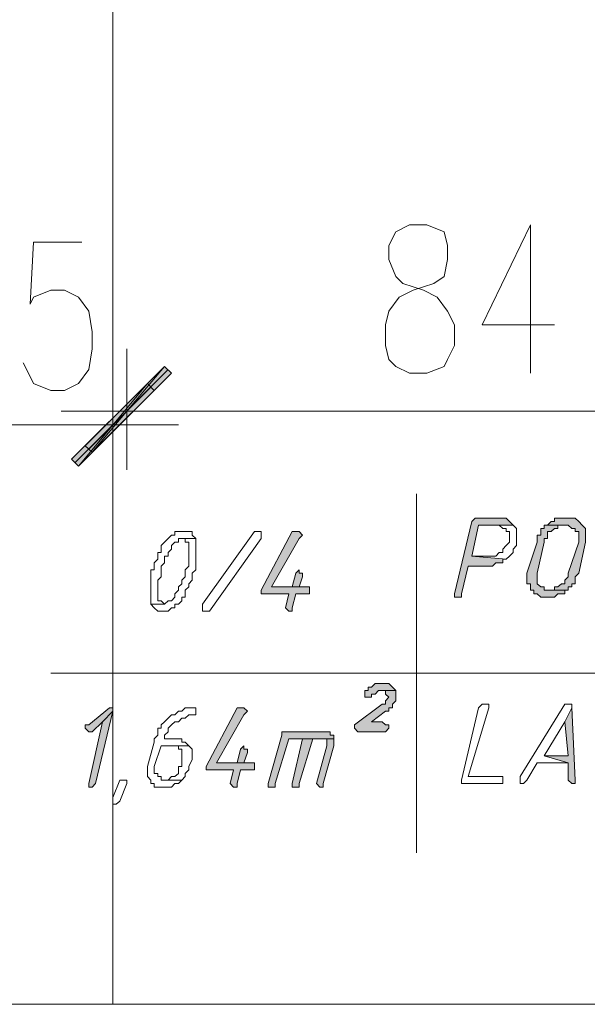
# Model space of a CAD drawing. Header units: inches. Extents: x -1441 to 3871, y -4351 to 2413.
# Tile 239 of 256: x 34 to 104, y 1390 to 1511. Entities that reach past the tile are written whole.
import ezdxf

# ---------------------------------------------------------------- set-up
doc = ezdxf.new("R2010")
doc.units = ezdxf.units.IN
doc.header["$MEASUREMENT"] = 0
doc.layers.add('at_Entity', color=7, linetype='Continuous')
doc.layers.add('at_Solid', color=7, linetype='Continuous')

msp = doc.modelspace()

# ---------------------------------------------------------------- hatches: boundary and pattern name
at = {"layer": 'at_Solid', "lineweight": 15}
for points in [[(41.9648, 1458.2754), (42.80916, 1457.46443), (51.70126, 1468.0071)], [(42.80916, 1457.46443), (51.70126, 1468.0071), (52.54563, 1467.19612)], [(49.58319, 1465.90811), (41.11566, 1455.74707), (40.27129, 1456.60575)], [(50.43232, 1465.04943), (49.58319, 1465.90811), (41.11566, 1455.74707)], [(92.76042, 1449.40239), (90.21778, 1449.40239), (89.79798, 1449.40239), (89.37341, 1448.97305), (87.25534, 1440.10003), (87.25534, 1439.67069), (87.67991, 1439.67069), (88.10448, 1439.67069), (88.10448, 1440.10003), (88.94884, 1443.48705), (91.49149, 1443.48705), (91.91129, 1443.48705), (92.33586, 1443.91638), (92.76042, 1443.91638), (93.18022, 1443.91638), (93.18022, 1444.34572), (93.60479, 1444.34572), (89.37341, 1444.72736), (90.21778, 1448.54371), (94.45393, 1448.54371), (94.02936, 1448.97305), (93.60479, 1449.40239), (93.18022, 1449.40239)], [(101.22318, 1449.40239), (100.80338, 1449.40239), (99.52968, 1449.40239), (99.52968, 1448.97305), (99.10988, 1448.97305), (98.68531, 1448.54371), (101.22318, 1448.54371), (101.64775, 1448.11437), (102.07232, 1448.11437), (102.07232, 1447.73274), (102.49689, 1447.73274), (102.49689, 1446.44472), (101.22318, 1442.62837), (101.22318, 1442.19903), (100.80338, 1441.76969), (100.80338, 1441.34035), (100.37881, 1441.34035), (99.95425, 1440.95871), (99.52968, 1440.95871), (99.52968, 1440.52937), (98.68531, 1440.52937), (101.22318, 1440.52937), (101.22318, 1440.95871), (101.64775, 1440.95871), (101.64775, 1441.34035), (102.07232, 1441.34035), (102.07232, 1442.19903), (102.49689, 1442.62837), (103.34126, 1446.44472), (103.34126, 1448.11437), (102.91669, 1448.54371), (102.49689, 1448.97305), (102.07232, 1449.40239), (101.64775, 1449.40239)], [(67.78718, 1447.73274), (67.36261, 1447.73274), (63.55103, 1440.52937), (63.55103, 1440.10003), (63.9756, 1440.10003), (66.93804, 1440.10003), (66.51824, 1438.38268), (66.93804, 1437.95334), (67.36261, 1437.95334), (67.36261, 1438.38268), (67.78718, 1440.10003), (69.48068, 1440.10003), (69.48068, 1440.95871), (64.81997, 1440.95871), (68.20698, 1446.87406), (68.63155, 1447.3034), (68.20698, 1447.73274)], [(98.68531, 1448.54371), (98.26074, 1448.54371), (98.26074, 1448.11437), (97.84094, 1448.11437), (97.84094, 1447.3034), (97.41637, 1447.3034), (97.41637, 1446.44472), (96.14744, 1442.62837), (96.14744, 1441.34035), (96.56723, 1441.34035), (96.56723, 1440.52937), (96.9918, 1440.52937), (96.9918, 1440.10003), (97.41637, 1440.10003), (97.84094, 1439.67069), (98.68531, 1439.67069), (99.52968, 1439.67069), (99.95425, 1440.10003), (100.37881, 1440.10003), (100.80338, 1440.10003), (100.80338, 1440.52937), (101.22318, 1440.52937), (98.68531, 1440.52937), (98.26074, 1440.52937), (98.26074, 1440.95871), (97.84094, 1440.95871), (97.41637, 1441.34035), (97.41637, 1442.62837), (98.26074, 1446.44472), (98.26074, 1446.87406), (98.68531, 1446.87406), (98.68531, 1447.73274), (99.10988, 1447.73274), (99.52968, 1448.11437), (99.95425, 1448.11437), (99.95425, 1448.54371), (100.80338, 1448.54371)], [(68.20698, 1443.05771), (67.78718, 1442.62837), (67.36261, 1440.95871), (64.81997, 1440.95871), (68.20698, 1440.95871), (68.63155, 1442.19903), (68.63155, 1442.62837), (68.20698, 1442.62837)], [(78.36801, 1429.08032), (77.94344, 1429.08032), (77.52364, 1429.08032), (77.09907, 1428.65098), (76.67451, 1428.65098), (76.67451, 1428.22164), (76.24994, 1428.22164), (76.24994, 1427.41067), (76.67451, 1427.41067), (77.09907, 1427.41067), (77.09907, 1427.7923), (77.52364, 1427.7923), (77.94344, 1428.22164), (80.06152, 1428.22164), (79.63695, 1428.65098), (79.21238, 1429.08032), (78.79258, 1429.08032)], [(80.06152, 1428.22164), (78.36801, 1428.22164), (78.79258, 1428.22164), (78.79258, 1427.7923), (79.21238, 1427.41067), (78.79258, 1426.98133), (78.79258, 1426.55199), (78.36801, 1426.55199), (74.981, 1424.02366), (74.981, 1423.59432), (75.40557, 1423.16498), (78.79258, 1423.16498), (79.21238, 1423.59432), (79.21238, 1424.02366), (78.79258, 1424.02366), (78.36801, 1424.40529), (77.09907, 1424.40529), (78.79258, 1425.69331), (79.21238, 1425.69331), (79.21238, 1426.12265), (79.63695, 1426.12265), (79.63695, 1426.55199), (80.06152, 1426.98133), (80.06152, 1427.7923)], [(44.92724, 1426.12265), (42.38937, 1424.02366), (41.9648, 1424.02366), (41.9648, 1423.59432), (42.38937, 1423.16498), (42.80916, 1423.16498), (44.0781, 1424.40529), (45.35181, 1425.69331), (45.35181, 1426.12265)], [(61.01316, 1426.12265), (60.58859, 1426.12265), (56.78178, 1418.91929), (56.78178, 1418.48995), (57.20158, 1418.48995), (60.16402, 1418.48995), (59.74422, 1416.8203), (60.16402, 1416.39096), (60.58859, 1416.39096), (60.58859, 1416.8203), (61.01316, 1418.48995), (62.70666, 1418.48995), (62.70666, 1419.34863), (58.05071, 1419.34863), (61.43773, 1425.26397), (61.85752, 1425.69331), (61.43773, 1426.12265)], [(101.64775, 1426.12265), (100.80338, 1424.40529), (101.22318, 1420.20731), (98.26074, 1420.20731), (101.22318, 1419.34863), (101.22318, 1417.24963), (101.64775, 1416.8203), (102.07232, 1416.8203), (102.07232, 1417.24963)], [(45.35181, 1425.69331), (44.0781, 1424.40529), (42.38937, 1416.8203), (42.38937, 1416.39096), (42.80916, 1416.39096), (43.23373, 1416.8203)], [(71.16942, 1423.16498), (66.09367, 1423.16498), (66.09367, 1422.73564), (64.40017, 1416.8203), (64.40017, 1416.39096), (64.81997, 1416.39096), (65.24454, 1416.39096), (65.24454, 1416.8203), (66.93804, 1422.3063), (72.44313, 1422.3063), (72.44313, 1422.73564), (72.01856, 1422.73564), (72.01856, 1423.16498), (71.59399, 1423.16498)], [(68.63155, 1422.3063), (67.36261, 1416.8203), (67.36261, 1416.39096), (67.78718, 1416.39096), (68.20698, 1416.39096), (68.20698, 1416.8203), (69.90048, 1422.3063), (70.74962, 1422.3063)], [(72.44313, 1422.3063), (68.63155, 1422.3063), (70.74962, 1422.3063), (71.59399, 1422.3063), (71.59399, 1421.44762), (70.32505, 1416.8203), (70.74962, 1416.39096), (71.16942, 1416.39096), (71.16942, 1416.8203), (72.44313, 1421.44762), (72.44313, 1421.87696)], [(61.43773, 1421.44762), (61.01316, 1421.01828), (60.58859, 1419.34863), (58.05071, 1419.34863), (61.43773, 1419.34863), (61.85752, 1420.63665), (61.85752, 1421.01828), (61.43773, 1421.01828)]]:
    msp.add_hatch(color=7, dxfattribs=at).paths.add_polyline_path(points)

# ---------------------------------------------------------------- linework, layer by layer
at = {"layer": 'at_Entity', "color": 7, "lineweight": 15}
for p, q in [((45.35181, 1581.06649), (45.35181, 1389.72421)), ((81.75502, 1485.37149), (80.06152, 1484.51282)), ((83.86833, 1485.37149), (81.75502, 1485.37149)), ((85.9864, 1484.51282), (83.86833, 1485.37149)), ((96.56723, 1485.37149), (90.64235, 1473.11147)), ((96.56723, 1485.37149), (96.56723, 1467.19612)), ((80.06152, 1484.51282), (79.21238, 1482.84316)), ((86.41097, 1482.84316), (85.9864, 1484.51282)), ((35.61534, 1483.2725), (35.19077, 1475.6398)), ((41.54023, 1483.2725), (35.61534, 1483.2725)), ((79.21238, 1482.84316), (79.21238, 1481.1258)), ((86.41097, 1481.1258), (86.41097, 1482.84316)), ((79.21238, 1481.1258), (80.06152, 1479.02681)), ((85.9864, 1479.02681), (86.41097, 1481.1258)), ((80.06152, 1479.02681), (80.90588, 1478.16813)), ((84.71746, 1478.16813), (85.9864, 1479.02681)), ((80.90588, 1478.16813), (83.44853, 1477.35716)), ((82.17482, 1477.35716), (84.71746, 1478.16813)), ((35.61534, 1476.49848), (37.73342, 1477.35716)), ((37.73342, 1477.35716), (39.42692, 1477.35716)), ((39.42692, 1477.35716), (41.11566, 1476.49848)), ((80.48609, 1476.49848), (82.17482, 1477.35716)), ((83.44853, 1477.35716), (85.13726, 1476.49848)), ((35.19077, 1475.6398), (35.61534, 1476.49848)), ((41.11566, 1476.49848), (42.38937, 1474.78112)), ((79.21238, 1474.78112), (80.48609, 1476.49848)), ((85.13726, 1476.49848), (86.41097, 1474.78112)), ((42.38937, 1474.78112), (42.80916, 1472.25279)), ((78.79258, 1473.11147), (79.21238, 1474.78112)), ((86.41097, 1474.78112), (87.25534, 1473.11147)), ((78.79258, 1470.58314), (78.79258, 1473.11147)), ((87.25534, 1473.11147), (87.25534, 1470.58314)), ((90.64235, 1473.11147), (99.52968, 1473.11147)), ((42.80916, 1472.25279), (42.80916, 1470.1538)), ((79.21238, 1468.86578), (78.79258, 1470.58314)), ((87.25534, 1470.58314), (86.41097, 1468.86578)), ((42.80916, 1470.1538), (42.38937, 1467.62546)), ((47.04531, 1455.31773), (47.04531, 1470.1538)), ((35.19077, 1466.76678), (34.34641, 1468.43644)), ((80.06152, 1468.0071), (79.21238, 1468.86578)), ((86.41097, 1468.86578), (85.9864, 1468.0071)), ((42.38937, 1467.62546), (41.11566, 1465.90811)), ((51.70126, 1468.0071), (41.9648, 1458.2754)), ((52.12106, 1467.62546), (42.38937, 1457.84606)), ((42.80916, 1457.46443), (51.70126, 1468.0071)), ((42.80916, 1457.46443), (51.70126, 1468.0071)), ((52.54563, 1467.19612), (42.80916, 1457.46443)), ((45.35181, 1468.0071), (45.35181, 1453.21874)), ((51.70126, 1468.0071), (52.54563, 1467.19612)), ((81.75502, 1467.19612), (80.06152, 1468.0071)), ((83.86833, 1467.19612), (81.75502, 1467.19612)), ((85.9864, 1468.0071), (83.86833, 1467.19612)), ((35.61534, 1465.90811), (35.19077, 1466.76678)), ((37.73342, 1465.04943), (35.61534, 1465.90811)), ((41.11566, 1465.90811), (39.42692, 1465.04943)), ((40.27129, 1456.60575), (49.58319, 1465.90811)), ((49.58319, 1465.90811), (41.11566, 1455.74707)), ((49.58319, 1465.90811), (41.11566, 1455.74707)), ((50.43232, 1465.04943), (49.58319, 1465.90811)), ((39.42692, 1465.04943), (37.73342, 1465.04943)), ((40.69586, 1456.17641), (50.00776, 1465.47877)), ((41.11566, 1455.74707), (50.43232, 1465.04943)), ((55.51284, 1462.52109), (39.00235, 1462.52109)), ((125.35206, 1462.52109), (52.9702, 1462.52109)), ((39.84672, 1460.85144), (25.87888, 1460.85144)), ((36.88428, 1460.85144), (53.39477, 1460.85144)), ((41.9648, 1458.2754), (42.80916, 1457.46443)), ((41.11566, 1455.74707), (40.27129, 1456.60575)), ((82.59939, 1452.36006), (82.59939, 1408.32891)), ((89.37341, 1448.97305), (87.25534, 1440.10003)), ((89.79798, 1449.40239), (89.37341, 1448.97305)), ((90.21778, 1449.40239), (89.79798, 1449.40239)), ((89.79798, 1449.40239), (89.79798, 1449.40239)), ((92.76042, 1449.40239), (90.21778, 1449.40239)), ((93.18022, 1449.40239), (92.76042, 1449.40239)), ((93.60479, 1449.40239), (93.18022, 1449.40239)), ((93.18022, 1449.40239), (93.18022, 1449.40239)), ((94.02936, 1448.97305), (93.60479, 1449.40239)), ((94.45393, 1448.54371), (94.02936, 1448.97305)), ((94.02936, 1448.97305), (94.02936, 1448.97305)), ((99.10988, 1448.97305), (98.68531, 1448.54371)), ((99.52968, 1448.97305), (99.10988, 1448.97305)), ((99.10988, 1448.97305), (99.10988, 1448.97305)), ((100.80338, 1449.40239), (99.52968, 1449.40239)), ((99.52968, 1449.40239), (99.52968, 1448.97305)), ((101.22318, 1449.40239), (100.80338, 1449.40239)), ((101.64775, 1449.40239), (101.22318, 1449.40239)), ((102.07232, 1449.40239), (101.64775, 1449.40239)), ((101.64775, 1449.40239), (101.64775, 1449.40239)), ((102.49689, 1448.97305), (102.07232, 1449.40239)), ((102.91669, 1448.54371), (102.49689, 1448.97305)), ((102.49689, 1448.97305), (102.49689, 1448.97305)), ((53.39477, 1447.73274), (52.9702, 1447.73274)), ((52.9702, 1447.73274), (52.9702, 1447.3034)), ((53.81457, 1447.73274), (53.39477, 1447.73274)), ((54.23913, 1447.73274), (53.81457, 1447.73274)), ((54.6637, 1447.73274), (54.23913, 1447.73274)), ((54.23913, 1447.73274), (54.23913, 1447.73274)), ((55.0835, 1447.73274), (54.6637, 1447.73274)), ((55.0835, 1447.3034), (55.0835, 1447.73274)), ((56.35721, 1438.81202), (62.70666, 1447.73274)), ((62.70666, 1447.73274), (63.12646, 1447.73274)), ((63.12646, 1447.73274), (63.55103, 1447.73274)), ((63.55103, 1447.73274), (63.55103, 1446.87406)), ((67.36261, 1447.73274), (63.55103, 1440.52937)), ((67.78718, 1447.73274), (67.36261, 1447.73274)), ((68.20698, 1447.73274), (67.78718, 1447.73274)), ((68.63155, 1447.3034), (68.20698, 1447.73274)), ((68.20698, 1447.73274), (68.20698, 1447.73274)), ((89.37341, 1444.72736), (90.21778, 1448.54371)), ((90.21778, 1448.54371), (94.45393, 1448.54371)), ((94.45393, 1448.54371), (92.33586, 1448.54371)), ((92.33586, 1448.54371), (92.76042, 1448.54371)), ((92.76042, 1448.54371), (92.76042, 1448.54371)), ((92.76042, 1448.54371), (93.18022, 1448.11437)), ((93.18022, 1448.11437), (93.60479, 1448.11437)), ((93.60479, 1448.11437), (93.60479, 1447.73274)), ((93.60479, 1447.73274), (94.02936, 1447.73274)), ((94.02936, 1447.73274), (94.02936, 1446.44472)), ((94.87373, 1448.11437), (94.45393, 1448.54371)), ((94.45393, 1448.54371), (94.45393, 1448.54371)), ((94.87373, 1446.01538), (94.87373, 1448.11437)), ((98.26074, 1448.11437), (97.84094, 1448.11437)), ((97.84094, 1448.11437), (97.84094, 1447.3034)), ((98.68531, 1448.54371), (98.26074, 1448.54371)), ((98.26074, 1448.54371), (98.26074, 1448.11437)), ((100.80338, 1448.54371), (98.68531, 1448.54371)), ((98.68531, 1448.54371), (101.22318, 1448.54371)), ((98.68531, 1446.87406), (98.68531, 1447.73274)), ((98.68531, 1447.73274), (99.10988, 1447.73274)), ((99.10988, 1447.73274), (99.52968, 1448.11437)), ((99.10988, 1447.73274), (99.10988, 1447.73274)), ((99.52968, 1448.11437), (99.95425, 1448.11437)), ((99.95425, 1448.11437), (99.95425, 1448.54371)), ((99.95425, 1448.54371), (100.80338, 1448.54371)), ((100.80338, 1448.54371), (100.80338, 1448.54371)), ((101.22318, 1448.54371), (101.22318, 1448.54371)), ((101.22318, 1448.54371), (101.64775, 1448.11437)), ((101.64775, 1448.11437), (102.07232, 1448.11437)), ((102.07232, 1448.11437), (102.07232, 1447.73274)), ((102.07232, 1447.73274), (102.49689, 1447.73274)), ((102.49689, 1447.73274), (102.49689, 1446.44472)), ((103.34126, 1448.11437), (102.91669, 1448.54371)), ((102.91669, 1448.54371), (102.91669, 1448.54371)), ((103.34126, 1446.44472), (103.34126, 1448.11437)), ((51.70126, 1446.44472), (51.27669, 1446.01538)), ((52.12106, 1446.87406), (51.70126, 1446.44472)), ((51.70126, 1446.44472), (51.70126, 1446.44472)), ((52.54563, 1447.3034), (52.12106, 1446.87406)), ((52.12106, 1446.87406), (52.12106, 1446.87406)), ((52.9702, 1447.3034), (52.54563, 1447.3034)), ((52.54563, 1447.3034), (52.54563, 1447.3034)), ((52.54563, 1446.01538), (52.9702, 1446.44472)), ((52.9702, 1446.44472), (53.39477, 1446.44472)), ((53.39477, 1446.44472), (53.39477, 1446.87406)), ((53.39477, 1446.87406), (53.81457, 1446.87406)), ((55.51284, 1446.87406), (53.81457, 1446.87406)), ((53.81457, 1446.87406), (54.23913, 1446.87406)), ((53.81457, 1446.87406), (55.51284, 1446.87406)), ((54.23913, 1446.87406), (54.23913, 1446.44472)), ((54.23913, 1446.44472), (54.6637, 1446.44472)), ((54.6637, 1446.44472), (54.6637, 1443.48705)), ((55.51284, 1446.87406), (55.0835, 1447.3034)), ((55.51284, 1443.05771), (55.51284, 1446.87406)), ((55.51284, 1446.87406), (55.51284, 1446.87406)), ((63.55103, 1446.87406), (57.20158, 1437.95334)), ((64.81997, 1440.95871), (68.20698, 1446.87406)), ((68.20698, 1446.87406), (68.63155, 1447.3034)), ((94.02936, 1446.44472), (93.60479, 1446.01538)), ((97.41637, 1446.44472), (96.14744, 1442.62837)), ((97.84094, 1447.3034), (97.41637, 1447.3034)), ((97.41637, 1447.3034), (97.41637, 1446.44472)), ((97.41637, 1442.62837), (98.26074, 1446.44472)), ((98.26074, 1446.44472), (98.26074, 1446.87406)), ((98.26074, 1446.87406), (98.68531, 1446.87406)), ((102.49689, 1446.44472), (101.22318, 1442.62837)), ((102.49689, 1442.62837), (103.34126, 1446.44472)), ((51.27669, 1446.01538), (51.27669, 1445.1567)), ((52.12106, 1445.1567), (52.54563, 1445.58604)), ((52.54563, 1445.58604), (52.54563, 1446.01538)), ((93.60479, 1446.01538), (93.18022, 1445.58604)), ((93.18022, 1445.58604), (93.18022, 1445.1567)), ((93.60479, 1446.01538), (93.60479, 1446.01538)), ((94.45393, 1445.58604), (94.87373, 1446.01538)), ((94.45393, 1445.1567), (94.45393, 1445.58604)), ((50.85212, 1444.34572), (50.43232, 1443.91638)), ((51.27669, 1445.1567), (50.85212, 1445.1567)), ((50.85212, 1445.1567), (50.85212, 1444.34572)), ((51.70126, 1443.91638), (51.70126, 1444.72736)), ((51.70126, 1444.72736), (52.12106, 1444.72736)), ((52.12106, 1444.72736), (52.12106, 1445.1567)), ((91.49149, 1444.72736), (89.37341, 1444.72736)), ((89.37341, 1444.72736), (93.60479, 1444.34572)), ((93.60479, 1444.34572), (89.37341, 1444.72736)), ((92.33586, 1444.72736), (91.49149, 1444.72736)), ((92.76042, 1445.1567), (92.33586, 1444.72736)), ((93.18022, 1445.1567), (92.76042, 1445.1567)), ((92.76042, 1445.1567), (92.76042, 1445.1567)), ((93.18022, 1443.91638), (93.18022, 1444.34572)), ((93.18022, 1444.34572), (93.60479, 1444.34572)), ((93.60479, 1444.34572), (94.02936, 1444.72736)), ((93.60479, 1444.34572), (93.60479, 1444.34572)), ((94.02936, 1444.72736), (94.45393, 1445.1567)), ((94.02936, 1444.72736), (94.02936, 1444.72736)), ((50.43232, 1443.05771), (50.00776, 1443.05771)), ((50.00776, 1443.05771), (50.00776, 1438.81202)), ((50.43232, 1443.91638), (50.43232, 1443.05771)), ((51.27669, 1443.48705), (51.70126, 1443.91638)), ((51.27669, 1442.19903), (51.27669, 1443.48705)), ((54.6637, 1443.48705), (54.23913, 1443.05771)), ((54.23913, 1443.05771), (54.23913, 1442.19903)), ((55.0835, 1442.62837), (55.51284, 1443.05771)), ((68.20698, 1443.05771), (67.78718, 1442.62837)), ((68.20698, 1443.05771), (68.20698, 1443.05771)), ((68.20698, 1442.62837), (68.20698, 1443.05771)), ((88.10448, 1440.10003), (88.94884, 1443.48705)), ((88.94884, 1443.48705), (91.49149, 1443.48705)), ((91.49149, 1443.48705), (91.91129, 1443.48705)), ((91.91129, 1443.48705), (92.33586, 1443.91638)), ((92.33586, 1443.91638), (92.76042, 1443.91638)), ((92.76042, 1443.91638), (93.18022, 1443.91638)), ((50.85212, 1441.76969), (51.27669, 1442.19903)), ((50.85212, 1439.24136), (50.85212, 1441.76969)), ((54.23913, 1442.19903), (53.81457, 1441.76969)), ((53.81457, 1441.76969), (53.81457, 1441.34035)), ((54.6637, 1441.34035), (55.0835, 1441.76969)), ((55.0835, 1441.76969), (55.0835, 1442.62837)), ((67.78718, 1442.62837), (67.36261, 1440.95871)), ((67.78718, 1442.62837), (67.78718, 1442.62837)), ((68.63155, 1442.62837), (68.20698, 1442.62837)), ((68.20698, 1440.95871), (68.63155, 1442.19903)), ((68.63155, 1442.19903), (68.63155, 1442.62837)), ((96.14744, 1442.62837), (96.14744, 1441.34035)), ((97.41637, 1441.34035), (97.41637, 1442.62837)), ((101.22318, 1442.19903), (100.80338, 1441.76969)), ((100.80338, 1441.76969), (100.80338, 1441.34035)), ((101.22318, 1442.62837), (101.22318, 1442.19903)), ((102.07232, 1442.19903), (102.49689, 1442.62837)), ((102.07232, 1441.34035), (102.07232, 1442.19903)), ((53.39477, 1440.52937), (52.9702, 1440.10003)), ((53.81457, 1441.34035), (53.39477, 1440.95871)), ((53.39477, 1440.95871), (53.39477, 1440.52937)), ((54.23913, 1440.52937), (54.6637, 1440.95871)), ((54.23913, 1439.67069), (54.23913, 1440.52937)), ((54.6637, 1440.95871), (54.6637, 1441.34035)), ((63.55103, 1440.52937), (63.55103, 1440.10003)), ((67.36261, 1440.95871), (64.81997, 1440.95871)), ((64.81997, 1440.95871), (68.20698, 1440.95871)), ((69.48068, 1440.95871), (64.81997, 1440.95871)), ((69.48068, 1440.10003), (69.48068, 1440.95871)), ((96.14744, 1441.34035), (96.56723, 1441.34035)), ((96.56723, 1441.34035), (96.56723, 1440.52937)), ((96.56723, 1440.52937), (96.9918, 1440.52937)), ((96.9918, 1440.52937), (96.9918, 1440.10003)), ((97.84094, 1440.95871), (97.41637, 1441.34035)), ((98.26074, 1440.95871), (97.84094, 1440.95871)), ((97.84094, 1440.95871), (97.84094, 1440.95871)), ((98.26074, 1440.52937), (98.26074, 1440.95871)), ((98.68531, 1440.52937), (98.26074, 1440.52937)), ((101.22318, 1440.52937), (98.68531, 1440.52937)), ((99.52968, 1440.52937), (98.68531, 1440.52937)), ((98.68531, 1440.52937), (101.22318, 1440.52937)), ((99.95425, 1440.95871), (99.52968, 1440.95871)), ((99.52968, 1440.95871), (99.52968, 1440.52937)), ((100.37881, 1441.34035), (99.95425, 1440.95871)), ((100.80338, 1441.34035), (100.37881, 1441.34035)), ((100.80338, 1440.10003), (100.80338, 1440.52937)), ((100.80338, 1440.52937), (101.22318, 1440.52937)), ((101.22318, 1440.52937), (101.22318, 1440.95871)), ((101.22318, 1440.95871), (101.64775, 1440.95871)), ((101.64775, 1440.95871), (101.64775, 1441.34035)), ((101.64775, 1441.34035), (102.07232, 1441.34035)), ((51.27669, 1439.24136), (50.85212, 1439.24136)), ((51.70126, 1438.81202), (51.27669, 1439.24136)), ((52.12106, 1439.24136), (51.70126, 1438.81202)), ((52.54563, 1439.24136), (52.12106, 1439.24136)), ((52.12106, 1439.24136), (52.12106, 1439.24136)), ((52.9702, 1439.67069), (52.54563, 1439.24136)), ((52.9702, 1440.10003), (52.9702, 1439.67069)), ((53.39477, 1438.81202), (53.81457, 1439.24136)), ((53.81457, 1439.24136), (53.81457, 1439.67069)), ((53.81457, 1439.67069), (54.23913, 1439.67069)), ((63.55103, 1440.10003), (63.9756, 1440.10003)), ((63.9756, 1440.10003), (66.93804, 1440.10003)), ((66.93804, 1440.10003), (66.51824, 1438.38268)), ((67.36261, 1438.38268), (67.78718, 1440.10003)), ((67.78718, 1440.10003), (69.48068, 1440.10003)), ((87.25534, 1440.10003), (87.25534, 1439.67069)), ((87.25534, 1439.67069), (87.67991, 1439.67069)), ((87.67991, 1439.67069), (88.10448, 1439.67069)), ((88.10448, 1439.67069), (88.10448, 1440.10003)), ((96.9918, 1440.10003), (97.41637, 1440.10003)), ((97.41637, 1440.10003), (97.41637, 1440.10003)), ((97.41637, 1440.10003), (97.84094, 1439.67069)), ((97.84094, 1439.67069), (98.68531, 1439.67069)), ((98.68531, 1439.67069), (99.52968, 1439.67069)), ((99.52968, 1439.67069), (99.95425, 1440.10003)), ((99.52968, 1439.67069), (99.52968, 1439.67069)), ((99.95425, 1440.10003), (100.37881, 1440.10003)), ((100.37881, 1440.10003), (100.80338, 1440.10003)), ((51.70126, 1438.81202), (50.00776, 1438.81202)), ((50.00776, 1438.81202), (50.43232, 1438.38268)), ((50.00776, 1438.81202), (51.70126, 1438.81202)), ((50.43232, 1438.38268), (50.43232, 1438.38268)), ((50.43232, 1438.38268), (50.85212, 1437.95334)), ((50.85212, 1437.95334), (51.27669, 1437.95334)), ((51.27669, 1437.95334), (51.70126, 1437.95334)), ((51.70126, 1438.81202), (51.70126, 1438.81202)), ((51.70126, 1437.95334), (52.12106, 1437.95334)), ((52.12106, 1437.95334), (52.54563, 1438.38268)), ((52.12106, 1437.95334), (52.12106, 1437.95334)), ((52.54563, 1438.38268), (52.9702, 1438.38268)), ((52.9702, 1438.38268), (52.9702, 1438.81202)), ((52.9702, 1438.81202), (53.39477, 1438.81202)), ((53.39477, 1438.81202), (53.39477, 1438.81202)), ((56.35721, 1438.38268), (56.35721, 1438.81202)), ((56.35721, 1437.95334), (56.35721, 1438.38268)), ((56.35721, 1438.38268), (56.35721, 1438.38268)), ((56.78178, 1437.95334), (56.35721, 1437.95334)), ((57.20158, 1437.95334), (56.78178, 1437.95334)), ((66.51824, 1438.38268), (66.51824, 1438.38268)), ((66.51824, 1438.38268), (66.93804, 1437.95334)), ((66.93804, 1437.95334), (67.36261, 1437.95334)), ((67.36261, 1437.95334), (67.36261, 1438.38268)), ((37.73342, 1430.36834), (175.72312, 1430.36834)), ((77.09907, 1428.65098), (76.67451, 1428.65098)), ((76.67451, 1428.65098), (76.67451, 1428.22164)), ((77.52364, 1429.08032), (77.09907, 1428.65098)), ((77.94344, 1429.08032), (77.52364, 1429.08032)), ((77.52364, 1429.08032), (77.52364, 1429.08032)), ((78.36801, 1429.08032), (77.94344, 1429.08032)), ((78.79258, 1429.08032), (78.36801, 1429.08032)), ((79.21238, 1429.08032), (78.79258, 1429.08032)), ((79.63695, 1428.65098), (79.21238, 1429.08032)), ((80.06152, 1428.22164), (79.63695, 1428.65098)), ((79.63695, 1428.65098), (79.63695, 1428.65098)), ((76.67451, 1428.22164), (76.24994, 1428.22164)), ((76.24994, 1428.22164), (76.24994, 1427.41067)), ((76.24994, 1427.41067), (76.67451, 1427.41067)), ((76.67451, 1427.41067), (77.09907, 1427.41067)), ((77.09907, 1427.41067), (77.09907, 1427.7923)), ((77.09907, 1427.7923), (77.52364, 1427.7923)), ((77.52364, 1427.7923), (77.94344, 1428.22164)), ((77.52364, 1427.7923), (77.52364, 1427.7923)), ((77.94344, 1428.22164), (80.06152, 1428.22164)), ((80.06152, 1428.22164), (78.36801, 1428.22164)), ((78.36801, 1428.22164), (78.79258, 1428.22164)), ((78.79258, 1428.22164), (78.79258, 1427.7923)), ((78.79258, 1427.7923), (79.21238, 1427.41067)), ((79.21238, 1427.41067), (78.79258, 1426.98133)), ((79.21238, 1427.41067), (79.21238, 1427.41067)), ((80.06152, 1427.7923), (80.06152, 1428.22164)), ((80.06152, 1426.98133), (80.06152, 1427.7923)), ((44.92724, 1426.12265), (42.38937, 1424.02366)), ((44.92724, 1426.12265), (44.92724, 1426.12265)), ((45.35181, 1426.12265), (44.92724, 1426.12265)), ((45.35181, 1425.69331), (45.35181, 1426.12265)), ((54.23913, 1426.12265), (53.81457, 1425.69331)), ((54.6637, 1426.12265), (54.23913, 1426.12265)), ((54.23913, 1426.12265), (54.23913, 1426.12265)), ((55.0835, 1426.12265), (54.6637, 1426.12265)), ((55.51284, 1426.12265), (55.0835, 1426.12265)), ((55.0835, 1426.12265), (55.0835, 1426.12265)), ((55.51284, 1425.26397), (55.51284, 1426.12265)), ((60.58859, 1426.12265), (56.78178, 1418.91929)), ((61.01316, 1426.12265), (60.58859, 1426.12265)), ((61.43773, 1426.12265), (61.01316, 1426.12265)), ((61.85752, 1425.69331), (61.43773, 1426.12265)), ((61.43773, 1426.12265), (61.43773, 1426.12265)), ((78.36801, 1426.55199), (74.981, 1424.02366)), ((78.79258, 1426.55199), (78.36801, 1426.55199)), ((78.79258, 1426.98133), (78.79258, 1426.55199)), ((79.21238, 1425.69331), (79.21238, 1426.12265)), ((79.21238, 1426.12265), (79.63695, 1426.12265)), ((79.63695, 1426.55199), (80.06152, 1426.98133)), ((79.63695, 1426.12265), (79.63695, 1426.55199)), ((90.21778, 1426.12265), (88.10448, 1417.24963)), ((88.94884, 1417.67897), (91.49149, 1426.12265)), ((90.64235, 1426.55199), (90.21778, 1426.12265)), ((91.06692, 1426.55199), (90.64235, 1426.55199)), ((90.64235, 1426.55199), (90.64235, 1426.55199)), ((91.49149, 1426.55199), (91.06692, 1426.55199)), ((91.06692, 1426.55199), (91.06692, 1426.55199)), ((91.49149, 1426.12265), (91.49149, 1426.55199)), ((100.80338, 1426.55199), (95.2983, 1417.67897)), ((101.22318, 1426.55199), (100.80338, 1426.55199)), ((100.80338, 1426.55199), (100.80338, 1426.55199)), ((101.64775, 1426.12265), (100.80338, 1424.40529)), ((100.80338, 1424.40529), (101.64775, 1426.12265)), ((101.64775, 1426.55199), (101.22318, 1426.55199)), ((101.22318, 1426.55199), (101.22318, 1426.55199)), ((101.64775, 1426.12265), (101.64775, 1426.55199)), ((102.07232, 1417.24963), (101.64775, 1426.12265)), ((43.23373, 1416.8203), (45.35181, 1425.69331)), ((45.35181, 1425.69331), (44.0781, 1424.40529)), ((44.0781, 1424.40529), (45.35181, 1425.69331)), ((52.12106, 1424.83463), (51.70126, 1424.40529)), ((52.54563, 1425.26397), (52.12106, 1424.83463)), ((52.12106, 1424.83463), (52.12106, 1424.83463)), ((52.9702, 1425.26397), (52.54563, 1425.26397)), ((52.54563, 1425.26397), (52.54563, 1425.26397)), ((53.39477, 1425.69331), (52.9702, 1425.26397)), ((53.81457, 1425.69331), (53.39477, 1425.69331)), ((53.39477, 1425.69331), (53.39477, 1425.69331)), ((53.39477, 1424.40529), (53.81457, 1424.83463)), ((53.81457, 1424.83463), (54.23913, 1424.83463)), ((54.23913, 1424.83463), (54.6637, 1425.26397)), ((54.6637, 1425.26397), (55.0835, 1425.26397)), ((55.0835, 1425.26397), (55.51284, 1425.26397)), ((58.05071, 1419.34863), (61.43773, 1425.26397)), ((61.43773, 1425.26397), (61.85752, 1425.69331)), ((77.09907, 1424.40529), (78.79258, 1425.69331)), ((78.79258, 1425.69331), (79.21238, 1425.69331)), ((42.38937, 1424.02366), (41.9648, 1424.02366)), ((41.9648, 1424.02366), (41.9648, 1423.59432)), ((41.9648, 1423.59432), (42.38937, 1423.16498)), ((44.0781, 1424.40529), (42.38937, 1416.8203)), ((42.80916, 1423.16498), (44.0781, 1424.40529)), ((51.27669, 1423.59432), (50.85212, 1423.59432)), ((50.85212, 1423.59432), (50.85212, 1422.73564)), ((51.70126, 1424.40529), (51.27669, 1424.02366)), ((51.27669, 1424.02366), (51.27669, 1423.59432)), ((51.70126, 1424.40529), (51.70126, 1424.40529)), ((52.12106, 1423.59432), (52.54563, 1424.02366)), ((52.12106, 1423.16498), (52.12106, 1423.59432)), ((52.54563, 1424.02366), (52.9702, 1424.40529)), ((52.54563, 1424.02366), (52.54563, 1424.02366)), ((52.9702, 1424.40529), (53.39477, 1424.40529)), ((53.39477, 1424.40529), (53.39477, 1424.40529)), ((74.981, 1424.02366), (74.981, 1423.59432)), ((74.981, 1423.59432), (75.40557, 1423.16498)), ((78.36801, 1424.40529), (77.09907, 1424.40529)), ((78.79258, 1424.02366), (78.36801, 1424.40529)), ((79.21238, 1424.02366), (78.79258, 1424.02366)), ((78.79258, 1423.16498), (79.21238, 1423.59432)), ((79.21238, 1423.59432), (79.21238, 1424.02366)), ((98.26074, 1420.20731), (100.80338, 1424.40529)), ((100.80338, 1424.40529), (101.22318, 1420.20731)), ((42.38937, 1423.16498), (42.80916, 1423.16498)), ((50.85212, 1422.73564), (50.43232, 1422.3063)), ((50.43232, 1422.3063), (50.43232, 1421.87696)), ((51.70126, 1422.73564), (52.12106, 1423.16498)), ((51.70126, 1422.3063), (51.70126, 1422.73564)), ((53.81457, 1422.3063), (51.70126, 1422.3063)), ((53.81457, 1421.87696), (53.81457, 1422.3063)), ((66.09367, 1422.73564), (64.40017, 1416.8203)), ((65.24454, 1416.8203), (66.93804, 1422.3063)), ((71.16942, 1423.16498), (66.09367, 1423.16498)), ((66.09367, 1423.16498), (66.09367, 1422.73564)), ((66.93804, 1422.3063), (72.44313, 1422.3063)), ((68.63155, 1422.3063), (67.36261, 1416.8203)), ((68.20698, 1416.8203), (69.90048, 1422.3063)), ((70.74962, 1422.3063), (68.63155, 1422.3063)), ((72.44313, 1422.3063), (68.63155, 1422.3063)), ((68.63155, 1422.3063), (70.74962, 1422.3063)), ((69.90048, 1422.3063), (70.74962, 1422.3063)), ((70.74962, 1422.3063), (71.59399, 1422.3063)), ((71.59399, 1423.16498), (71.16942, 1423.16498)), ((72.01856, 1423.16498), (71.59399, 1423.16498)), ((71.59399, 1423.16498), (71.59399, 1423.16498)), ((71.59399, 1422.3063), (71.59399, 1421.44762)), ((72.01856, 1422.73564), (72.01856, 1423.16498)), ((72.44313, 1422.73564), (72.01856, 1422.73564)), ((72.44313, 1422.3063), (72.44313, 1422.73564)), ((72.44313, 1421.87696), (72.44313, 1422.3063)), ((75.40557, 1423.16498), (78.79258, 1423.16498)), ((50.43232, 1421.87696), (49.58319, 1418.91929)), ((50.43232, 1418.91929), (51.27669, 1421.44762)), ((51.27669, 1421.44762), (54.6637, 1421.44762)), ((54.6637, 1421.44762), (52.54563, 1421.44762)), ((52.54563, 1421.44762), (53.39477, 1421.44762)), ((53.39477, 1421.44762), (53.39477, 1421.01828)), ((54.23913, 1421.87696), (53.81457, 1421.87696)), ((54.6637, 1421.44762), (54.23913, 1421.87696)), ((55.0835, 1421.01828), (54.6637, 1421.44762)), ((54.6637, 1421.44762), (54.6637, 1421.44762)), ((61.43773, 1421.44762), (61.01316, 1421.01828)), ((61.43773, 1421.44762), (61.43773, 1421.44762)), ((61.43773, 1421.01828), (61.43773, 1421.44762)), ((71.59399, 1421.44762), (70.32505, 1416.8203)), ((71.16942, 1416.8203), (72.44313, 1421.44762)), ((72.44313, 1421.44762), (72.44313, 1421.87696)), ((53.39477, 1421.01828), (53.81457, 1421.01828)), ((53.81457, 1421.01828), (53.81457, 1418.91929)), ((55.0835, 1419.77797), (55.0835, 1421.01828)), ((61.01316, 1421.01828), (60.58859, 1419.34863)), ((61.01316, 1421.01828), (61.01316, 1421.01828)), ((61.85752, 1421.01828), (61.43773, 1421.01828)), ((61.43773, 1419.34863), (61.85752, 1420.63665)), ((61.85752, 1420.63665), (61.85752, 1421.01828)), ((101.22318, 1420.20731), (98.26074, 1420.20731)), ((98.26074, 1420.20731), (101.22318, 1419.34863)), ((101.22318, 1419.34863), (98.26074, 1420.20731)), ((49.58319, 1418.91929), (49.58319, 1417.67897)), ((50.43232, 1418.06061), (50.43232, 1418.91929)), ((53.81457, 1418.91929), (53.39477, 1418.91929)), ((53.39477, 1418.91929), (53.39477, 1418.06061)), ((54.6637, 1418.91929), (55.0835, 1419.77797)), ((54.6637, 1418.48995), (54.6637, 1418.91929)), ((56.78178, 1418.91929), (56.78178, 1418.48995)), ((60.58859, 1419.34863), (58.05071, 1419.34863)), ((58.05071, 1419.34863), (61.43773, 1419.34863)), ((62.70666, 1419.34863), (58.05071, 1419.34863)), ((62.70666, 1418.48995), (62.70666, 1419.34863)), ((96.14744, 1417.24963), (97.41637, 1419.34863)), ((97.41637, 1419.34863), (101.22318, 1419.34863)), ((101.22318, 1419.34863), (101.22318, 1417.24963)), ((49.58319, 1417.67897), (50.00776, 1417.24963)), ((50.85212, 1418.06061), (50.43232, 1418.06061)), ((50.85212, 1417.67897), (50.85212, 1418.06061)), ((51.27669, 1417.67897), (50.85212, 1417.67897)), ((51.27669, 1417.24963), (51.27669, 1417.67897)), ((52.54563, 1417.67897), (52.12106, 1417.24963)), ((52.9702, 1417.67897), (52.54563, 1417.67897)), ((53.39477, 1418.06061), (52.9702, 1417.67897)), ((53.81457, 1417.24963), (54.23913, 1417.67897)), ((54.23913, 1418.06061), (54.6637, 1418.48995)), ((54.23913, 1417.67897), (54.23913, 1418.06061)), ((56.78178, 1418.48995), (57.20158, 1418.48995)), ((57.20158, 1418.48995), (60.16402, 1418.48995)), ((60.16402, 1418.48995), (59.74422, 1416.8203)), ((60.58859, 1416.8203), (61.01316, 1418.48995)), ((61.01316, 1418.48995), (62.70666, 1418.48995)), ((92.76042, 1417.67897), (88.94884, 1417.67897)), ((93.18022, 1417.67897), (92.76042, 1417.67897)), ((93.18022, 1416.8203), (93.18022, 1417.67897)), ((95.2983, 1417.67897), (95.2983, 1416.8203)), ((42.38937, 1416.8203), (42.38937, 1416.39096)), ((42.38937, 1416.39096), (42.80916, 1416.39096)), ((42.80916, 1416.39096), (43.23373, 1416.8203)), ((42.80916, 1416.39096), (42.80916, 1416.39096)), ((45.35181, 1415.10294), (46.19618, 1417.24963)), ((46.19618, 1417.24963), (46.62074, 1417.24963)), ((46.19618, 1417.24963), (46.19618, 1417.24963)), ((47.04531, 1416.8203), (46.19618, 1414.6736)), ((46.62074, 1417.24963), (47.04531, 1417.24963)), ((47.04531, 1417.24963), (47.04531, 1416.8203)), ((50.00776, 1417.24963), (50.00776, 1416.8203)), ((50.00776, 1416.8203), (50.43232, 1416.8203)), ((50.43232, 1416.8203), (50.43232, 1416.39096)), ((50.43232, 1416.39096), (51.27669, 1416.39096)), ((51.70126, 1417.24963), (51.27669, 1417.24963)), ((51.27669, 1416.39096), (51.70126, 1416.39096)), ((52.12106, 1417.24963), (51.70126, 1417.24963)), ((51.70126, 1417.24963), (53.81457, 1417.24963)), ((53.81457, 1417.24963), (51.70126, 1417.24963)), ((51.70126, 1416.39096), (52.54563, 1416.39096)), ((52.54563, 1416.39096), (52.9702, 1416.8203)), ((52.54563, 1416.39096), (52.54563, 1416.39096)), ((52.9702, 1416.8203), (53.39477, 1416.8203)), ((53.39477, 1416.8203), (53.81457, 1417.24963)), ((53.39477, 1416.8203), (53.39477, 1416.8203)), ((53.81457, 1417.24963), (53.81457, 1417.24963)), ((59.74422, 1416.8203), (59.74422, 1416.8203)), ((59.74422, 1416.8203), (60.16402, 1416.39096)), ((60.16402, 1416.39096), (60.58859, 1416.39096)), ((60.58859, 1416.39096), (60.58859, 1416.8203)), ((64.40017, 1416.8203), (64.40017, 1416.39096)), ((64.40017, 1416.39096), (64.81997, 1416.39096)), ((64.81997, 1416.39096), (65.24454, 1416.39096)), ((65.24454, 1416.39096), (65.24454, 1416.8203)), ((67.36261, 1416.8203), (67.36261, 1416.39096)), ((67.36261, 1416.39096), (67.78718, 1416.39096)), ((67.78718, 1416.39096), (68.20698, 1416.39096)), ((68.20698, 1416.39096), (68.20698, 1416.8203)), ((70.32505, 1416.8203), (70.32505, 1416.8203)), ((70.32505, 1416.8203), (70.74962, 1416.39096)), ((70.74962, 1416.39096), (71.16942, 1416.39096)), ((71.16942, 1416.39096), (71.16942, 1416.8203)), ((88.10448, 1417.24963), (88.10448, 1416.8203)), ((88.10448, 1416.8203), (92.76042, 1416.8203)), ((92.76042, 1416.8203), (93.18022, 1416.8203)), ((95.2983, 1416.8203), (95.72287, 1416.8203)), ((95.72287, 1416.8203), (96.14744, 1417.24963)), ((95.72287, 1416.8203), (95.72287, 1416.8203)), ((101.22318, 1417.24963), (101.64775, 1416.8203)), ((101.64775, 1416.8203), (102.07232, 1416.8203)), ((102.07232, 1416.8203), (102.07232, 1417.24963)), ((45.35181, 1414.29196), (45.35181, 1415.10294)), ((45.77638, 1414.29196), (45.35181, 1414.29196)), ((46.19618, 1414.6736), (45.77638, 1414.29196)), ((189.27116, 1389.72421), (-505.77217, 1389.72421))]:
    msp.add_line(p, q, dxfattribs=at)

doc.saveas('drawing.dxf')
